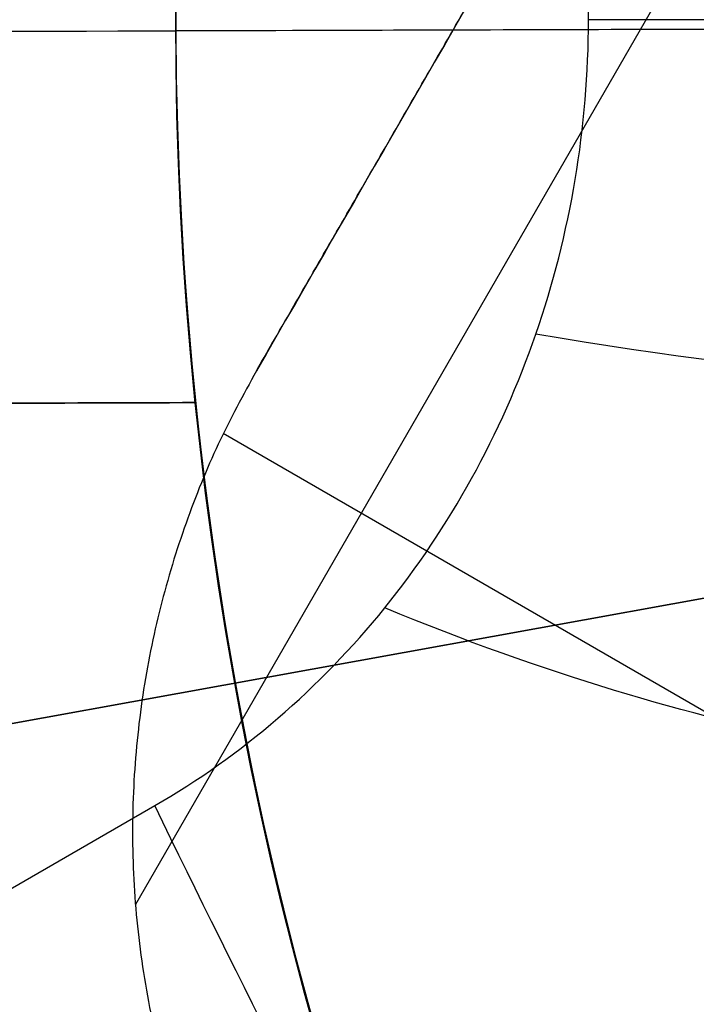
# Model space of a CAD drawing. Header units: millimetres. Extents: x -273 to 273, y -262 to 262.
# Tile 133 of 256: x -1.303 to -1.075, y -0.331 to 0. Entities that reach past the tile are written whole.
import ezdxf

# ---------------------------------------------------------------- set-up
doc = ezdxf.new("R2010")
doc.units = ezdxf.units.MM
doc.header["$MEASUREMENT"] = 0
doc.layers.add('Default', color=7, linetype='Continuous', true_color=0x000000)

# ---------------------------------------------------------------- blocks, each defined once
blk = doc.blocks.new('Block 01')
at = {"layer": 'Default', "color": 9, "true_color": 0xbfbfbf}
for p, q in [((-1, -0.1590107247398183, 778.668000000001), (-1.263576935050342, 0.2975179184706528, 778.668000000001)), ((-1, 0.2743069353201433, 778.668000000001), (-1.234013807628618, 0.1391990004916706, 778.668000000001))]:
    blk.add_line(p, q, dxfattribs=at)
at = {"layer": 'Default', "color": 9, "true_color": 0xbfbfbf, "extrusion": (0.8660254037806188, 0.5000000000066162, -1.599980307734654e-12)}
blk.add_arc((-78.44800649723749, 794.3495265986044, -1.000000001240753), 80.69999999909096, 347.2687700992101, 348.7950678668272, dxfattribs=at)
at = {"layer": 'Default', "color": 9, "true_color": 0xbfbfbf, "extrusion": (0.8660254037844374, 0.500000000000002, 0)}
blk.add_arc((-78.44800649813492, 794.3495265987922, -1.000000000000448), 80.69999999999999, 347.2687700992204, 348.7950678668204, dxfattribs=at)
at = {"layer": 'Default', "color": 9, "true_color": 0xbfbfbf}
blk.add_rational_spline([(-1.222887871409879, 0.118103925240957, 778.6680000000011), (-1.37526410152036, 0.3820253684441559, 778.668000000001), (-1.116880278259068, 0.5324212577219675, 778.6680000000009), (-1.11643256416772, 0.5326818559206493, 778.6680000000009), (-1.115983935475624, 0.5329408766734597, 778.6680000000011)], [0.9985166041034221, 0.7078503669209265, 1, 0.9992853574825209, 0.9985742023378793], degree=2, knots=[1.42880443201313, 1.42880443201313, 1.42880443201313, 1.903461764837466, 1.903461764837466, 1.9046228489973, 1.9046228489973, 1.9046228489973], dxfattribs=at)
blk.add_open_spline([(-1.222887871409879, 0.118103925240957, 778.668000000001), (-1.111443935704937, -0.0749226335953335, 778.668000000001), (-0.9999999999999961, -0.267949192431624, 778.668000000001)], degree=2, dxfattribs=at)

msp = doc.modelspace()

# ---------------------------------------------------------------- linework, layer by layer
at = {"layer": 'Default', "color": 9, "true_color": 0xbfbfbf}
for p, q in [((-1.820292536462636, -0.3302046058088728, -560.768000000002), (1.820292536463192, 0.3302046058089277, -560.768000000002)), ((-1.249999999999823, 1.000725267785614e-15, -67.46787610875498), (-1.249999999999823, -9.953905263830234e-17, -69.96787610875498)), ((-0.7499965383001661, -0.002278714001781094, -59.16787610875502), (-2.499988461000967, -0.007595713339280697, -59.16787610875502)), ((-3.499983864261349, -0.01062778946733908, -67.46787610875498), (-1.249994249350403, -0.003791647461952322, -67.46787610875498)), ((-0.309941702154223, -0.05622402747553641, -556.168000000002), (-1.820292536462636, -0.3302046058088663, -556.168000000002)), ((-1.24334877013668, -0.1287782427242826, -67.71787610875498), (-3.49737121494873, -0.135626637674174, -67.71787610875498)), ((-1.243348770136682, -0.1287782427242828, -67.96787610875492), (-1.243348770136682, -0.1287782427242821, -67.46787610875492)), ((-90.44351865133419, -51.75614732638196, -760.7397318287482), (-1.257060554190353, -0.264321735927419, -799.6199925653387))]:
    msp.add_line(p, q, dxfattribs=at)
for centre, radius in [((2.48689957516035e-13, 4.67546815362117e-14, -579.6680000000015), 16), ((1.76744971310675e-13, 1.17676755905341e-15, -67.067876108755), 3.5), ((1.502247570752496e-14, 1.572370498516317e-15, -65.41749310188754), 3.5), ((1.766383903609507e-13, 3.113232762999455e-15, -62.66787610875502), 3), ((1.76717114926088e-13, 1.682889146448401e-15, -65.91787610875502), 2.625), ((2.48689957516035e-13, 4.217312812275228e-14, -582.5224783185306), 2.552031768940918), ((2.581645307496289e-14, 3.38909400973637e-15, -61.26787610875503), 2.4585), ((2.486899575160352e-13, 4.553261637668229e-14, -580.4293920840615), 2), ((2.77542757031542e-13, 3.047517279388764e-14, -558.4680000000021), 1.85), ((1.767849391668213e-13, 4.505931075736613e-16, -68.71787610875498), 1.25)]:
    msp.add_circle(centre, radius, dxfattribs=at)
for centre, radius, start, end in [((-3.8628076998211e-14, 1.277357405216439e-14, -22), 100.85, 0.002522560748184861, 270), ((3.505158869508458e-14, 1.727075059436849e-14, -44), 100.0500000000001, 0.002522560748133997, 180.0000000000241), ((-3.8628076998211e-14, 1.277357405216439e-14, -22), 100.05, 0.00252256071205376, 270), ((2.486899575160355e-13, 4.64253806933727e-14, -579.1680000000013), 15.99999999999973, 89.99999999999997, 269.9999999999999), ((2.486899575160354e-13, 4.376084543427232e-14, -580.1680000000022), 16, 89.99999999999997, 269.9999999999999), ((2.486899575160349e-13, 7.307073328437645e-14, -578.6680000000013), 15.49999999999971, 89.99999999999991, 269.9999999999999), ((2.486899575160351e-13, 9.12188706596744e-15, -603.1680000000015), 7.499999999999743, 89.99999999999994, 269.9999999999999), ((2.486899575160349e-13, 4.598129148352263e-14, -580.1680000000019), 7.500000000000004, 89.99999999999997, 269.9999999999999), ((2.48689957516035e-13, 7.789619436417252e-15, -603.668000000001), 6.999999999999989, 89.9999999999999, 269.9999999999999), ((2.486899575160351e-13, 7.789619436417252e-15, -603.6680000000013), 4.458500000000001, 89.99999999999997, 269.9999999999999), ((2.488564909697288e-13, 1.265031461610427e-14, -583.6680000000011), 4.45849999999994, 89.9999999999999, 262.0775736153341), ((2.448644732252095e-14, 7.79312288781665e-15, -62.8678761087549), 4.449999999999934, 59.47667614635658, 239.4766761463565), ((2.185933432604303e-14, -9.758911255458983e-15, -59.66787610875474), 4.450000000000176, 59.47667614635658, 239.4766761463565), ((2.410389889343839e-14, 7.796626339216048e-15, -62.8678761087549), 4.449999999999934, 239.4766761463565, 59.47667614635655), ((2.080400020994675e-14, -9.18803421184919e-15, -59.66787610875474), 4.450000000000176, 239.4766761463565, 59.47667614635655), ((1.76525766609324e-13, 1.571503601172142e-15, -66.16787610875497), 3.5, 0.1740811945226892, 180.1740811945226), ((1.69864122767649e-14, 5.064422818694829e-14, -64.66711009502), 3.499999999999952, 89.99999999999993, 180.0000000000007), ((1.789678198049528e-13, 4.439868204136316e-15, -59.66787610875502), 3.000000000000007, 0.1740811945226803, 180.1740811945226), ((1.765272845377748e-13, 1.573240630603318e-15, -65.66787610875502), 3, 0.1740811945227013, 180.1740811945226), ((2.142905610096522e-14, 2.873867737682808e-15, -62.86787610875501), 2.999765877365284, 329.4766761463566, 149.4766761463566), ((2.997251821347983e-14, 4.076401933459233e-15, -59.66787610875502), 2.999765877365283, 329.4766761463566, 149.4766761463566), ((1.765241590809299e-13, 2.016457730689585e-15, -65.66787610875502), 2.625, 0.1740811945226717, 180.1740811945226), ((1.765255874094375e-13, 2.015592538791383e-15, -66.16787610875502), 2.625, 0.1740811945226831, 180.1740811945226), ((1.771915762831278e-13, 4.656708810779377e-15, -59.16787610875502), 2.500000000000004, 0.1740811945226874, 180.1740811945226), ((2.197891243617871e-14, 2.744134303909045e-15, -62.55537610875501), 2.458500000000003, 329.4766761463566, 149.4766761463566), ((2.974346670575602e-14, 3.422327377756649e-15, -59.98037610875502), 2.458500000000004, 329.4766761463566, 149.4766761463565), ((2.48689957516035e-13, 4.298368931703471e-14, -582.190784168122), 2.000000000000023, 89.99999999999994, 269.9999999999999), ((2.486899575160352e-13, 4.764662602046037e-14, -578.668000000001), 2, 89.99999999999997, 269.9999999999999), ((2.781716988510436e-13, 2.665430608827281e-14, -560.768000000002), 1.850000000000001, 100.2817592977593, 280.2817592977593), ((2.762601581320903e-13, 3.311464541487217e-14, -556.168000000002), 1.850000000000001, 100.2817592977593, 280.2817592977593), ((2.097795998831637e-14, 2.441837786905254e-15, -62.86787610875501), 2.999765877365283, 149.4766761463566, 329.4766761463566), ((2.978805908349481e-14, 4.140150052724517e-15, -59.66787610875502), 2.999765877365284, 149.4766761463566, 329.4766761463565), ((0.0009480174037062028, 0.0009537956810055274, -69.96787610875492), 1.250951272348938, 270.0435534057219, 180.2176346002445), ((-3.907985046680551e-14, 2.160441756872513e-15, -67.46787610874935), 1.249999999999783, 174.434910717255, 185.9132516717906), ((1.771916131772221e-13, 4.653239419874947e-15, -59.16787610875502), 2.500000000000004, 180.1740811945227, 0.1740811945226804), ((-2.842170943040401e-14, 2.244456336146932e-14, -44), 100.85, 180, 270), ((0, 3.665541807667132e-14), 100.85, 180, 270), ((-1.4210854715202e-14, 2.244456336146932e-14), 100.05, 180, 270), ((4.085620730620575e-14, 1.572370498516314e-15, -66.16787610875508), 3.499999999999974, 179.9999999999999, 359.9999999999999), ((3.97459842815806e-14, 1.572370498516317e-15, -64.66711009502), 3.499999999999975, 179.9999999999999, 0), ((2.417510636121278e-14, 2.23850431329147e-15, -62.55537610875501), 2.458500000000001, 180, 329.4766761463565), ((3.147482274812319e-14, 2.793615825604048e-15, -59.98037610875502), 2.458500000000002, 180, 329.4766761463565), ((-1.4210854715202e-14, 3.665541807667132e-14, -44), 100.05, 180.0000000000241, 270), ((0.0009480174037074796, 0.0009537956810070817, -69.96787610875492), 1.25095127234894, 180.2176346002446, 270.0435534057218), ((1.755262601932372e-13, 1.017258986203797e-15, -65.66787610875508), 2.999999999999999, 180.1740811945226, 270), ((1.770805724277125e-13, 9.343931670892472e-15, -59.66787610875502), 3.000000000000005, 180.1740811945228, 270), ((1.763034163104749e-13, 1.239303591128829e-15, -66.16787610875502), 2.625, 180.1740811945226, 270), ((1.760813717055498e-13, 1.46134819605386e-15, -65.66787610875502), 2.625, 180.1740811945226, 270), ((1.790789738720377e-13, 4.125883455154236e-15, -66.16787610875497), 3.500000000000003, 180.1740811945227, 269.9999999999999), ((1.767475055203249e-13, -2.257898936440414e-15, -67.96787610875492), 1.249999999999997, 185.9132516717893, 270), ((1.775246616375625e-13, 1.128281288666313e-15, -67.96787610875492), 3.5, 182.2207942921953, 270)]:
    msp.add_arc(centre, radius, start, end, dxfattribs=at)
at = {"layer": 'Default', "color": 9, "true_color": 0xbfbfbf, "extrusion": (-0.003038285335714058, 0.9999953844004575, -4.40177293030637e-16)}
msp.add_arc((1.049999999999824, -69.96787610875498), 0.2, 269.9999999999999, 0, dxfattribs=at)
at = {"layer": 'Default', "color": 9, "true_color": 0xbfbfbf, "extrusion": (0.8102067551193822, 0.4677730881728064, -0.3532044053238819)}
msp.add_arc((1.667149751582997e-11, -746.5529519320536, 281.2871824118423), 1.99999999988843, 269.9999999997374, 281.5258760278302, dxfattribs=at)
at = {"layer": 'Default', "color": 9, "true_color": 0xbfbfbf}
for points, weights, knots in [([(-112.052876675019, 3.686125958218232e-13, -41.67126407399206), (-112.052876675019, -112.052876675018, -41.67126407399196), (-3.551012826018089e-13, -112.052876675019, -41.67126407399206), (112.052876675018, -112.052876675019, -41.67126407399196), (112.052876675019, -3.848246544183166e-13, -41.67126407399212), (112.052876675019, 112.0528766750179, -41.671264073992), (3.859245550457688e-13, 112.052876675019, -41.67126407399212)], [1, 0.7071067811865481, 1, 0.7071067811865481, 1, 0.7071067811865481, 1], [-528.0367412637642, -528.0367412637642, -528.0367412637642, -352.0244941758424, -352.0244941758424, -176.0122470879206, -176.0122470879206, 0, 0, 0]), ([(3.733584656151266e-13, 108.255644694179, -41.67126407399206), (108.255644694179, 108.255644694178, -41.67126407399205), (108.255644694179, -3.295794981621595e-13, -41.67126407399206), (108.255644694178, -108.255644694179, -41.67126407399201), (-3.424886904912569e-13, -108.255644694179, -41.67126407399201), (-108.255644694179, -108.255644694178, -41.67126407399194), (-108.255644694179, 3.561743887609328e-13, -41.67126407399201)], [1, 0.7071067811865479, 1, 0.7071067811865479, 1, 0.7071067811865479, 1], [0, 0, 0, 170.0475690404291, 170.0475690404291, 340.0951380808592, 340.0951380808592, 510.1427071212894, 510.1427071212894, 510.1427071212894]), ([(2.109977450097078e-13, 58.94401797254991, -59.09351528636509), (58.94401797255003, 58.94401797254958, -59.09351528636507), (58.94401797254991, -1.942115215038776e-13, -59.09351528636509), (58.94401797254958, -58.94401797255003, -59.09351528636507), (-1.805700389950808e-13, -58.94401797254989, -59.09351528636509), (-58.94401797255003, -58.94401797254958, -59.09351528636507), (-58.9440179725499, 1.973562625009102e-13, -59.09351528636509), (-58.94401797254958, 58.94401797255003, -59.09351528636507), (2.109977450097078e-13, 58.94401797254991, -59.09351528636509)], [0.9909948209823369, 0.7007391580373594, 0.9909948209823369, 0.7007391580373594, 0.9909948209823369, 0.7007391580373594, 0.9909948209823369, 0.7007391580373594, 0.9909948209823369], [0, 0, 0, 224.1057533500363, 224.1057533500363, 448.211506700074, 448.211506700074, 672.3172600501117, 672.3172600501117, 896.423013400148, 896.423013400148, 896.423013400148]), ([(2.044550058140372e-13, 56.93896143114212, -58.00311703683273), (56.93896143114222, 56.93896143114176, -58.00311703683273), (56.93896143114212, -1.875516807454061e-13, -58.00311703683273), (56.93896143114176, -56.9389614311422, -58.00311703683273), (-1.737930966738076e-13, -56.9389614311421, -58.00311703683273), (-56.93896143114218, -56.93896143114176, -58.00311703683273), (-56.93896143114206, 1.906964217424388e-13, -58.00311703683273), (-56.93896143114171, 56.93896143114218, -58.00311703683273), (2.044550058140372e-13, 56.93896143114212, -58.00311703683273)], [0.9915545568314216, 0.70113495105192, 0.9915545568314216, 0.70113495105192, 0.9915545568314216, 0.70113495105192, 0.9915545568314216, 0.70113495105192, 0.9915545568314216], [0, 0, 0, 216.5112893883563, 216.5112893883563, 433.0225787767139, 433.0225787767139, 649.5338681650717, 649.5338681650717, 866.045157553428, 866.045157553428, 866.045157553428])]:
    msp.add_rational_spline(points, weights, degree=2, knots=knots, dxfattribs=at)
for points, degree in [([(-0.2328454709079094, -2.104813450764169e-14, -799.87493477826), (-0.2832082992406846, 0.03282657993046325, -799.8716356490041), (-0.3903758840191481, 0.1017946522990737, -799.8622581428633), (-0.6646525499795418, 0.2561230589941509, -799.8192555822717), (-0.9160123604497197, 0.4381898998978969, -799.7409680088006), (-1.135216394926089, 0.5006770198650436, -799.6535189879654)], 3), ([(-0.5657654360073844, -4.211064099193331e-14, -799.838010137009), (-0.6075795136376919, 0.03296492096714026, -799.8313936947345), (-0.7001509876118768, 0.1026299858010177, -799.8144588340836), (-0.8955283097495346, 0.2584739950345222, -799.7615050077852), (-1.06733307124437, 0.3710777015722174, -799.6937349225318), (-1.197801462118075, 0.3827655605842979, -799.6409229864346)], 3), ([(-86.75499999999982, -50.08802260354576, -756.8932544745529), (-43.37749999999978, -25.04401130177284, -775.8033956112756), (2.700062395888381e-13, 7.615262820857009e-14, -794.7135367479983)], 2), ([(-0.5657654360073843, -2.901970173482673e-14, -799.838010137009), (-0.6075795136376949, -0.03296492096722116, -799.8313936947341), (-0.7001509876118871, -0.1026299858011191, -799.8144588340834), (-0.8955283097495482, -0.2584739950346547, -799.7615050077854), (-1.067333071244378, -0.3710777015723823, -799.6937349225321), (-1.197801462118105, -0.3827655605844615, -799.6409229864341)], 3), ([(-0.2328454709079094, -8.015370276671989e-15, -799.8749347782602), (-0.2832082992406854, -0.03282657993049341, -799.871635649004), (-0.3903758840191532, -0.1017946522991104, -799.8622581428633), (-0.6646525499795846, -0.2561230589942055, -799.8192555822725), (-0.916012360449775, -0.4381898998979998, -799.7409680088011), (-1.135216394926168, -0.5006770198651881, -799.6535189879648)], 3), ([(2.54283500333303e-13, -1.722103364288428e-14, -799.882645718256), (-0.07303429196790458, -1.381167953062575e-14, -799.8826457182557), (-0.2148232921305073, -1.078914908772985e-14, -799.8795342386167), (-0.5356398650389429, -2.459455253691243e-14, -799.847270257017), (-0.8700198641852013, -7.934019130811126e-14, -799.788720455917), (-1.111155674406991, -8.288196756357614e-14, -799.683598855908)], 3), ([(-0.2017392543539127, -0.116474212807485, -799.8749196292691), (-0.2618599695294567, -0.1133170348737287, -799.8716018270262), (-0.3906211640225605, -0.1118493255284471, -799.8621335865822), (-0.6958165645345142, -0.1001960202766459, -799.8197422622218), (-0.9542979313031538, -0.1363939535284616, -799.7519799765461), (-1.128858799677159, -0.1057259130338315, -799.6758812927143)], 3), ([(-3.497371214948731, -0.1356266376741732, -67.46787610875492), (-2.370359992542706, -0.1322024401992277, -67.46787610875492), (-1.243348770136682, -0.1287782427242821, -67.46787610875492)], 2), ([(-1.243348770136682, -0.1287782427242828, -67.96787610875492), (-2.370359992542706, -0.1322024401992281, -67.96787610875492), (-3.49737121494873, -0.1356266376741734, -67.96787610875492)], 2), ([(-0.4989209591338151, -0.2880521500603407, -799.83633401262), (-0.5539868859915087, -0.283118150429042, -799.8291333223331), (-0.6738713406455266, -0.2762553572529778, -799.8108231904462), (-0.9011483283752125, -0.2639392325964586, -799.7595235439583), (-1.071739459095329, -0.2425752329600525, -799.7007821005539), (-1.179681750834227, -0.1977969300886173, -799.6537253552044)], 3)]:
    msp.add_open_spline(points, degree=degree, dxfattribs=at)
msp.add_rational_spline([(-1.111155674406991, -8.288196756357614e-14, -799.683598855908), (-1.111155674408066, 0.1800834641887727, -799.6835988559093), (-1.257060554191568, 0.2643217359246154, -799.6199925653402)], [1, 0.8566718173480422, 0.9999999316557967], degree=2, dxfattribs=at)
msp.add_open_spline([(-1.257060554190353, -0.264321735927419, -799.6199925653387), (-1.22787631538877, -0.2474722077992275, -799.6327152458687), (-1.175159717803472, -0.2021495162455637, -799.6556967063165), (-1.123217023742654, -0.1080499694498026, -799.6783407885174), (-1.111155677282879, -0.03602074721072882, -799.6835988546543), (-1.111155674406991, -8.288196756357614e-14, -799.683598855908)], degree=3, knots=[0, 0, 0, 0, 0.1080621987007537, 0.2161243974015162, 0.3241865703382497, 0.3241865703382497, 0.3241865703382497, 0.3241865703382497], dxfattribs=at)

# ---------------------------------------------------------------- block references
at = {"layer": 'Default', "color": 9, "true_color": 0xbfbfbf, "extrusion": (0, 0, -1), "rotation": 180}
msp.add_blockref('Block 01', (0, 8.233708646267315e-15, -200), dxfattribs=at)

doc.saveas('drawing.dxf')
